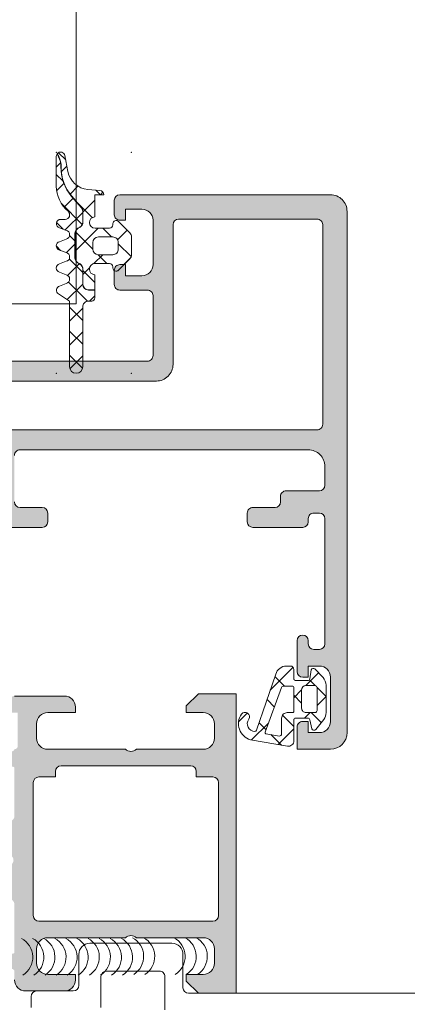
# Model space of a CAD drawing. Header units: millimetres. Extents: x 144573 to 336993, y 74252 to 247042.
# Tile 56 of 256: x 146789 to 146824, y 185268 to 185357. Entities that reach past the tile are written whole.
import ezdxf

# ---------------------------------------------------------------- set-up
doc = ezdxf.new("R2010")
doc.units = ezdxf.units.MM
doc.layers.add('FASÁDA DETAILNÍ', color=255, linetype='Continuous', lineweight=0)

msp = doc.modelspace()

# ---------------------------------------------------------------- hatches: boundary and pattern name
at = {"layer": 'FASÁDA DETAILNÍ'}
h = msp.add_hatch(dxfattribs=at)
h.set_pattern_fill('ANSI37', color=256, scale=0.48, angle=-1.272221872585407e-14, style=0)
h.set_pattern_definition([(44.99999999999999, (146796.415954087, 185340.7585184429), (-1.077630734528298, 1.077630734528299), []), (135, (146796.415954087, 185340.7585184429), (-1.077630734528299, -1.077630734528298), [])])
edge = h.paths.add_edge_path()
edge.add_line((146793.3325372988, 185333.5443322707), (146792.7254797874, 185333.7715911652))
edge.add_arc((146792.8259549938, 185334.1484273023), 0.3900009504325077, 104.92936879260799, 255.0706312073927, ccw=False)
edge.add_line((146792.7254797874, 185334.5252634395), (146793.3325372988, 185334.752522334))
edge.add_arc((146793.2259538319, 185335.1484273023), 0.4100009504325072, -74.93236632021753, 74.93236632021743)
edge.add_line((146793.3325372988, 185335.5443322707), (146792.7254797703, 185335.7715911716))
edge.add_arc((146792.8259534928, 185336.1484273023), 0.390000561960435, 104.92915839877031, 255.0708416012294, ccw=False)
edge.add_line((146792.7254797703, 185336.525263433), (146793.3325372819, 185336.7525223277))
edge.add_arc((146793.2259553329, 185337.1484273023), 0.4100005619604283, -74.93257137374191, 74.93257525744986)
edge.add_line((146793.3325372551, 185337.5443322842), (146792.725479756, 185337.7715873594))
edge.add_arc((146792.8259669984, 185338.1484700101), 0.3900489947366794, 90.00000000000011, 255.07068313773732, ccw=False)
edge.add_line((146792.8259669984, 185338.5385190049), (146793.225956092, 185338.5385190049))
edge.add_arc((146793.225956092, 185338.9485195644), 0.4100005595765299, -89.99999999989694, 49.6800643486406)
edge.add_arc((146795.425925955, 185341.5408057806), 2.989972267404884, 179.9986695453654, 229.6800621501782, ccw=False)
edge.add_line((146792.4359536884, 185341.5408752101), (146792.4359540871, 185344.2126667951))
edge.add_arc((146792.825954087, 185344.2132244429), 0.3900003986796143, 144.3594300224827, 180.0819252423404, ccw=False)
edge.add_line((146792.5090052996, 185344.4404771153), (146792.6386570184, 185344.1821858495))
edge.add_arc((146790.860142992, 185343.2894440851), 1.990000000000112, -0.6188691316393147, 26.654791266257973, ccw=False)
edge.add_arc((146796.8635255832, 185343.2245972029), 4.013732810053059, 179.381130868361, 220.6411808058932)
edge.add_line((146793.8178915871, 185340.6103736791), (146794.6987584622, 185339.5841423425))
edge.add_arc((146794.3300305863, 185339.2676443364), 0.4859333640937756, 1.1368683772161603e-13, 40.64118080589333, ccw=False)
edge.add_line((146794.8159639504, 185339.2676443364), (146794.8159639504, 185338.2700469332))
edge.add_arc((146794.3259639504, 185338.2700469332), 0.4900000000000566, -60.00000000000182, -1.1368683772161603e-13, ccw=False)
edge.add_line((146794.5709639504, 185337.8456944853), (146794.3709639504, 185337.7302244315))
edge.add_arc((146794.6259639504, 185337.2885514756), 0.5099999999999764, 119.9999999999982, 180.0000000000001)
edge.add_line((146794.1159639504, 185337.2885514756), (146794.1159639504, 185335.0515416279))
edge.add_arc((146794.6259639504, 185335.0515416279), 0.5100000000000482, 180.0000000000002, 239.999999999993)
edge.add_line((146794.3709639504, 185334.6098686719), (146794.5709639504, 185334.4943986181))
edge.add_arc((146794.3259639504, 185334.0700461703), 0.4899999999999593, 1.1368683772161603e-13, 59.99999999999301, ccw=False)
edge.add_line((146794.8159639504, 185334.0700461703), (146794.8159639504, 185332.6700484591))
edge.add_arc((146795.3259639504, 185332.6700484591), 0.509999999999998, 180, 270.0000000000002)
edge.add_line((146795.3259639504, 185332.1600484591), (146795.9159642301, 185332.1600484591))
edge.add_line((146795.9159642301, 185332.1600484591), (146795.9159632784, 185331.4484269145))
edge.add_arc((146795.6259632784, 185331.4484273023), 0.2900000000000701, -90.00000000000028, -7.662566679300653e-05, ccw=False)
edge.add_line((146795.6259632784, 185331.1584273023), (146795.3259781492, 185331.1584273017))
edge.add_arc((146795.3257966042, 185330.6486053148), 0.5098220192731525, 89.97959727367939, 180.024286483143)
edge.add_line((146794.8159746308, 185330.6483892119), (146794.8159441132, 185325.2484262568))
edge.add_arc((146794.2259456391, 185325.2484295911), 0.5899984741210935, -180.00000000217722, -0.0003238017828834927, ccw=False)
edge.add_line((146793.635947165, 185325.2484295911), (146793.635947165, 185331.1538378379))
edge.add_line((146793.635947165, 185331.1538378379), (146792.6311928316, 185331.8105413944))
edge.add_arc((146792.8259534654, 185332.1484291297), 0.3899997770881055, 104.92975907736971, 240.04057881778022, ccw=False)
edge.add_line((146792.7254759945, 185332.5252634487), (146793.3325372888, 185332.7525223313))
edge.add_arc((146793.2259538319, 185333.1484273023), 0.4100009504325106, -74.93236777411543, 74.93236632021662)
h = msp.add_hatch(dxfattribs=at)
h.set_pattern_fill('ANSI37', color=256, scale=0.625, angle=-1.272221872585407e-14, style=0)
h.set_pattern_definition([(44.99999999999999, (146796.415954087, 185340.7585184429), (-1.403165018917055, 1.403165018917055), []), (135, (146796.415954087, 185340.7585184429), (-1.403165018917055, -1.403165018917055), [])])
edge = h.paths.add_edge_path()
edge.add_arc((146797.8259471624, 185334.1485667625), 0.2900050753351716, -179.99948928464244, -44.99756332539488, ccw=False)
edge.add_line((146797.535942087, 185334.1485641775), (146797.535942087, 185334.2485584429))
edge.add_arc((146797.225942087, 185334.2485584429), 0.3099999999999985, -6.731325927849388e-11, 90.00000000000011)
edge.add_line((146797.225942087, 185334.5585584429), (146795.925966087, 185334.5585584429))
edge.add_arc((146795.9259660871, 185334.0485584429), 0.5100000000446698, 89.99999999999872, 268.8764798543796)
edge.add_line((146795.9159660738, 185333.5386564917), (146795.9159642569, 185332.1800484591))
edge.add_line((146795.9159642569, 185332.1800484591), (146795.3259639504, 185332.1800484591))
edge.add_arc((146795.3259639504, 185332.6700484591), 0.4900000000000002, 180, 269.9999999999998, ccw=False)
edge.add_line((146794.8359639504, 185332.6700484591), (146794.8359639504, 185334.0700461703))
edge.add_arc((146794.3259639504, 185334.0700461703), 0.5099999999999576, -1.144999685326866e-13, 59.99999999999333)
edge.add_line((146794.5809639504, 185334.5117191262), (146794.3809639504, 185334.62718918))
edge.add_arc((146794.6259639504, 185335.0515416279), 0.4900000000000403, 179.9999999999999, 239.99999999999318, ccw=False)
edge.add_line((146794.1359639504, 185335.0515416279), (146794.1359639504, 185337.2885514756))
edge.add_arc((146794.6259639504, 185337.2885514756), 0.4899999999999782, 119.9999999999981, 179.9999999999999, ccw=False)
edge.add_line((146794.3809639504, 185337.7129039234), (146794.5809639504, 185337.8283739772))
edge.add_arc((146794.3259639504, 185338.2700469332), 0.5100000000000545, -60.00000000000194, 1.90833280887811e-13)
edge.add_line((146794.8359639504, 185338.2700469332), (146794.8359639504, 185339.2676443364))
edge.add_arc((146794.3300305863, 185339.2676443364), 0.5059333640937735, 5.088887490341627e-14, 40.64118080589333)
edge.add_line((146794.7139345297, 185339.5971687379), (146793.8330676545, 185340.6234000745))
edge.add_arc((146796.8635255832, 185343.2245972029), 3.993732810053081, 179.381130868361, 220.6411808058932, ccw=False)
edge.add_arc((146790.860142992, 185343.2894440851), 2.010000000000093, -0.6188691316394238, 26.65479126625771)
edge.add_line((146792.6565315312, 185344.1911581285), (146792.5224903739, 185344.4581940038))
edge.add_arc((146792.825954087, 185344.2132244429), 0.3900003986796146, 11.010562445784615, 141.0879706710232, ccw=False)
edge.add_line((146793.208775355, 185344.2877106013), (146793.4883769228, 185342.8496197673))
edge.add_arc((146795.461430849, 185343.2332318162), 2.010000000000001, 191.0024964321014, 265.0047506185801)
edge.add_line((146795.2864138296, 185341.2308659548), (146796.3593736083, 185341.1370837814))
edge.add_arc((146796.3259523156, 185340.7485166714), 0.3900017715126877, 1.469873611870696, 85.0839953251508, ccw=False)
edge.add_line((146796.7158257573, 185340.7585207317), (146795.9159547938, 185340.7585207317))
edge.add_line((146795.9159547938, 185340.7585207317), (146795.9159660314, 185338.7584413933))
edge.add_arc((146795.9259660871, 185338.248539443), 0.5100000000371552, 91.12352490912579, 270)
edge.add_line((146795.9259660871, 185337.7385394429), (146797.2259420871, 185337.7385394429))
edge.add_arc((146797.225942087, 185338.0485394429), 0.3100000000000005, -89.99999999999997, 6.361109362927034e-14)
edge.add_line((146797.535942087, 185338.0485394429), (146797.535942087, 185338.1485644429))
edge.add_arc((146797.8259574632, 185338.1485362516), 0.2900153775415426, 45.00331445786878, 179.9944304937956, ccw=False)
edge.add_line((146798.0310174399, 185338.3536199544), (146799.0723144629, 185337.3130555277))
edge.add_arc((146798.725954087, 185336.9664513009), 0.4900000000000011, 1.1368683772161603e-13, 45.020162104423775, ccw=False)
edge.add_line((146799.215954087, 185336.9664513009), (146799.215954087, 185335.33040286))
edge.add_arc((146798.725954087, 185335.3304028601), 0.4899999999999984, -45.02769922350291, -1.1368683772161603e-13, ccw=False)
edge.add_line((146799.072268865, 185334.9837530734), (146798.0310204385, 185333.9435109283))
edge = h.paths.add_edge_path()
edge.add_arc((146796.2259322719, 185335.8485356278), 0.4999901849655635, 180.0000000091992, 270.0000000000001)
edge.add_line((146796.2259322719, 185335.3485454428), (146797.5259420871, 185335.3485454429))
edge.add_arc((146797.5259607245, 185335.8485268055), 0.4999813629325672, 269.9978642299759, 360.0021357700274)
edge.add_line((146798.0259420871, 185335.8485454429), (146798.0259420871, 185336.4485524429))
edge.add_arc((146797.5259607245, 185336.4485710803), 0.4999813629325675, -0.00213577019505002, 90.00213577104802)
edge.add_line((146797.525942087, 185336.9485524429), (146796.2259322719, 185336.948552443))
edge.add_arc((146796.2259322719, 185336.448562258), 0.4999901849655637, 89.99999999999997, 180)
edge.add_line((146795.725942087, 185336.448562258), (146795.725942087, 185335.8485356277))
h = msp.add_hatch(color=256, dxfattribs=at)
edge = h.paths.add_edge_path(flags=16)
edge.add_ellipse((146815.9619397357, 185320.0584677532), major_axis=(-0.4999740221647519, 0), ratio=1, start_angle=89.99702292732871, end_angle=180.0029770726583)
edge.add_line((146816.4619137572, 185320.0584937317), (146816.4619137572, 185338.0584937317))
edge.add_ellipse((146815.9619397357, 185338.0585197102), major_axis=(-0.4999740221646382, 0), ratio=1, start_angle=179.9970229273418, end_angle=270.0029770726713)
edge.add_line((146815.9619137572, 185338.5584937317), (146803.4619137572, 185338.5584937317))
edge.add_ellipse((146803.4619355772, 185338.0584719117), major_axis=(-0.500021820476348, 0), ratio=1, start_angle=270.0025002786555, end_angle=359.9974997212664)
edge.add_line((146802.9619137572, 185338.0584937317), (146802.9619137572, 185325.4554427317))
edge.add_ellipse((146801.4619148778, 185325.4554416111), major_axis=(-1.499998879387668, 0), ratio=1, start_angle=89.99995719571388, end_angle=180.00004280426, ccw=False)
edge.add_line((146801.4619137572, 185323.9554427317), (146788.4619257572, 185323.9554427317))
edge.add_ellipse((146788.4619253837, 185323.4554431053), major_axis=(-0.4999996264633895, 0), ratio=1, start_angle=-90.00004280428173, end_angle=4.280419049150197e-05)
edge.add_line((146787.9619257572, 185323.4554427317), (146787.9619257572, 185320.0584937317))
edge.add_ellipse((146788.4619253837, 185320.0584933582), major_axis=(-0.4999996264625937, 0), ratio=1, start_angle=-4.280419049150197e-05, end_angle=90.00004280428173)
edge.add_line((146788.4619257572, 185319.5584937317), (146815.9619137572, 185319.5584937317))
edge = h.paths.add_edge_path()
edge.add_line((146817.1619257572, 185290.7584987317), (146814.1619257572, 185290.7584987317))
edge.add_line((146814.1619257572, 185290.7584987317), (146814.1619257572, 185292.7584987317))
edge.add_arc((146814.6618997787, 185292.7585247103), 0.4999740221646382, 89.99702292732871, 180.0029770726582, ccw=False)
edge.add_line((146814.6619257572, 185293.2584987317), (146815.1619257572, 185293.2584987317))
edge.add_line((146815.1619257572, 185293.2584987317), (146815.1619257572, 185292.2584987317))
edge.add_line((146815.1619257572, 185292.2584987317), (146816.1619257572, 185292.2584987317))
edge.add_arc((146816.1618616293, 185293.2585628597), 1.000064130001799, 270.0036740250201, 359.9963259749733)
edge.add_line((146817.1619257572, 185293.2584987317), (146817.1619257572, 185297.2584987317))
edge.add_arc((146816.1618957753, 185297.2584687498), 1.000029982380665, 0.001717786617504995, 89.9982822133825)
edge.add_line((146816.1619257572, 185298.2584987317), (146815.1619257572, 185298.2584987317))
edge.add_line((146815.1619257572, 185298.2584987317), (146815.1619257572, 185297.2584987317))
edge.add_line((146815.1619257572, 185297.2584987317), (146814.6619257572, 185297.2584987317))
edge.add_arc((146814.6619313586, 185297.7585043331), 0.5000056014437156, 180.0006418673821, 269.9993581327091, ccw=False)
edge.add_line((146814.1619257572, 185297.7584987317), (146814.1619257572, 185300.5585017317))
edge.add_arc((146814.6619257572, 185300.5585017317), 0.5, 0, 180, ccw=False)
edge.add_line((146815.1619257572, 185300.5585017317), (146815.1619257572, 185300.2584987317))
edge.add_arc((146815.6619364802, 185300.2585094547), 0.5000107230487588, 180.0012287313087, 269.9987712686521)
edge.add_line((146815.6619257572, 185299.7584987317), (146816.1619257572, 185299.7584987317))
edge.add_arc((146816.1618578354, 185300.2585666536), 0.5000679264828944, 270.0077822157, 359.9922177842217)
edge.add_line((146816.6619257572, 185300.2584987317), (146816.6619257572, 185311.5584937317))
edge.add_arc((146816.1619039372, 185311.5584719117), 0.5000218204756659, 0.002500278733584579, 89.99749972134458)
edge.add_line((146816.1619257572, 185312.0584937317), (146815.6619257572, 185312.0584937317))
edge.add_arc((146815.6618630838, 185311.5585564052), 0.4999373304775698, 89.99281725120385, 180.007182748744)
edge.add_line((146815.1619257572, 185311.5584937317), (146815.1619257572, 185311.2584907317))
edge.add_arc((146814.6618629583, 185311.2585535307), 0.500062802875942, 270.0071953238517, 359.9928046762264, ccw=False)
edge.add_line((146814.6619257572, 185310.7584907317), (146810.1619257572, 185310.7584907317))
edge.add_arc((146810.1619313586, 185311.2584963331), 0.5000056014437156, 180.0006418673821, 269.9993581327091, ccw=False)
edge.add_line((146809.6619257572, 185311.2584907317), (146809.6619257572, 185312.0584937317))
edge.add_arc((146810.1618997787, 185312.0585197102), 0.4999740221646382, 89.99702292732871, 180.0029770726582, ccw=False)
edge.add_line((146810.1619257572, 185312.5584937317), (146812.1619257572, 185312.5584937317))
edge.add_arc((146812.1618578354, 185313.0585616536), 0.5000679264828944, 270.0077822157, 359.9922177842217)
edge.add_line((146812.6619257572, 185313.0584937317), (146812.6619257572, 185313.5584937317))
edge.add_arc((146813.1618630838, 185313.5585564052), 0.499937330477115, 89.99281725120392, 180.007182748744, ccw=False)
edge.add_line((146813.1619257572, 185314.0584937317), (146816.1619257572, 185314.0584937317))
edge.add_arc((146816.1618706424, 185314.5585488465), 0.5000551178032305, 270.0063149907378, 359.993685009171)
edge.add_line((146816.6619257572, 185314.5584937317), (146816.6619257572, 185316.2584907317))
edge.add_arc((146815.161957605, 185316.2585225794), 1.499968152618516, 359.9987834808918, 450.0012165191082)
edge.add_line((146815.1619257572, 185317.7584907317), (146789.1619257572, 185317.7584907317))
edge.add_arc((146789.1619048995, 185317.2585115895), 0.4999791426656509, 89.99760977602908, 180.0023902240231)
edge.add_line((146788.6619257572, 185317.2584907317), (146788.6619257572, 185313.0584937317))
edge.add_arc((146789.1619313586, 185313.0584993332), 0.5000056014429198, 180.0006418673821, 269.9993581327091)
edge.add_line((146789.1619257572, 185312.5584937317), (146791.1619257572, 185312.5584937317))
edge.add_arc((146791.1619039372, 185312.0584719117), 0.500021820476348, 0.002500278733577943, 89.99749972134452, ccw=False)
edge.add_line((146791.6619257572, 185312.0584937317), (146791.6619257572, 185311.2584907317))
edge.add_arc((146791.1618732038, 185311.2585432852), 0.5000525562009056, 270.00602154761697, 359.9939784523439, ccw=False)
edge.add_line((146791.1619257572, 185310.7584907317), (146786.1619247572, 185310.7584907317))
edge.add_line((146786.1619247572, 185310.7584907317), (146785.4040357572, 185310.9758117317))
edge.add_arc((146785.321344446, 185310.6874333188), 0.2999999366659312, 73.99997577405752, 142.0951853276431)
edge.add_arc((146784.8479245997, 185311.0560438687), 0.3000001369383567, 270.0000300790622, 322.0952819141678, ccw=False)
edge.add_line((146784.8479247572, 185310.7560437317), (146782.7837777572, 185310.7560457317))
edge.add_arc((146782.7837772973, 185311.1560451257), 0.3999993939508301, 158.0262304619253, 270.00006587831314, ccw=False)
edge.add_line((146782.4128357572, 185311.3057177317), (146783.2291967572, 185313.3289467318))
edge.add_arc((146783.4146670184, 185313.2541101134), 0.1999993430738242, 65.85890762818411, 158.0260921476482, ccw=False)
edge.add_line((146783.4964637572, 185313.4366177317), (146785.8801487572, 185312.3682977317))
edge.add_arc((146785.9619454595, 185312.5508058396), 0.1999997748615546, 245.8589745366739, 360.8199006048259)
edge.add_line((146786.1619247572, 185312.5536677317), (146786.1619257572, 185323.8577477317))
edge.add_arc((146785.9705112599, 185323.8661794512), 0.191600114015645, 357.4777781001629, 451.0444500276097)
edge.add_line((146785.9670187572, 185324.0577477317), (146785.5464347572, 185324.0577477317))
edge.add_line((146785.5464347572, 185324.0577477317), (146783.0808227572, 185322.6260127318))
edge.add_arc((146782.9300110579, 185322.8853497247), 0.2999997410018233, 195.9999717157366, 300.17919611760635, ccw=False)
edge.add_line((146782.6416327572, 185322.8026587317), (146782.2137617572, 185324.2948197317))
edge.add_line((146782.2137617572, 185324.2948197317), (146781.7153497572, 185325.1580947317))
edge.add_arc((146782.0617599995, 185325.3580946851), 0.4000000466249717, 90.0000347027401, 209.9999884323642, ccw=False)
edge.add_line((146782.0617597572, 185325.7580947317), (146786.1696907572, 185325.7577477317))
edge.add_line((146786.1696907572, 185325.7577477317), (146800.6617477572, 185325.7554427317))
edge.add_arc((146800.6619258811, 185326.2554425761), 0.4999998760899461, 269.9795884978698, 360.0000178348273)
edge.add_line((146801.1619257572, 185326.2554427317), (146801.1619257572, 185331.6584847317))
edge.add_arc((146800.6619261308, 185331.6584851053), 0.4999996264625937, 359.9999571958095, 450.0000428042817)
edge.add_line((146800.6619257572, 185332.1584847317), (146798.1619257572, 185332.1584847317))
edge.add_arc((146798.1619253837, 185332.6584843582), 0.4999996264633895, 179.9999571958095, 270.0000428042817, ccw=False)
edge.add_line((146797.6619257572, 185332.6584847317), (146797.6619257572, 185333.9584877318))
edge.add_arc((146798.1619048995, 185333.9585085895), 0.4999791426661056, 89.9976097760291, 180.002390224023, ccw=False)
edge.add_line((146798.1619257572, 185334.4584877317), (146798.6619257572, 185334.4584877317))
edge.add_line((146798.6619257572, 185334.4584877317), (146798.6619257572, 185333.4584877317))
edge.add_line((146798.6619257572, 185333.4584877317), (146800.1619257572, 185333.4584877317))
edge.add_arc((146800.1618940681, 185334.4585194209), 1.000031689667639, 270.001815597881, 359.9981844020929)
edge.add_line((146801.1619257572, 185334.4584877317), (146801.1619257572, 185338.4584877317))
edge.add_arc((146800.1618565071, 185338.4584184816), 1.00006925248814, 0.003967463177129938, 89.99603253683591)
edge.add_line((146800.1619257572, 185339.4584877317), (146798.6619257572, 185339.4584877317))
edge.add_line((146798.6619257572, 185339.4584877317), (146798.6619257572, 185338.4584877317))
edge.add_line((146798.6619257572, 185338.4584877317), (146798.1619257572, 185338.4584877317))
edge.add_arc((146798.1618997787, 185338.9584617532), 0.4999740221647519, 179.9970229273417, 270.0029770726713, ccw=False)
edge.add_line((146797.6619257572, 185338.9584877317), (146797.6619257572, 185340.2584907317))
edge.add_arc((146798.1619313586, 185340.2584851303), 0.5000056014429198, 90.00064186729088, 179.9993581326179, ccw=False)
edge.add_line((146798.1619257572, 185340.7584907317), (146817.1619257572, 185340.7584907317))
edge.add_arc((146817.1619550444, 185339.2585200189), 1.49997071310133, -0.0011187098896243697, 90.00111870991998, ccw=False)
edge.add_line((146818.6619257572, 185339.2584907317), (146818.6619257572, 185292.2584987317))
edge.add_arc((146817.1618654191, 185292.2585590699), 1.500060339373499, 270.0023046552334, 359.99769534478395, ccw=False)
h = msp.add_hatch(dxfattribs=at)
h.set_pattern_fill('ANSI37', color=256, scale=0.625, angle=90, style=0)
h.set_pattern_definition([(135, (147661.4800355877, 196355.2586091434), (-1.403165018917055, -1.403165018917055), []), (225, (147661.4800355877, 196355.2586091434), (1.403165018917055, -1.403165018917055), [])])
edge = h.paths.add_edge_path(flags=16)
edge.add_ellipse((146813.2597406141, 185293.5607337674), major_axis=(-0.497789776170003, 0), ratio=1, start_angle=-90.19257972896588, end_angle=0.2547220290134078, ccw=False)
edge.add_line((146813.2614137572, 185294.0585207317), (146813.7619327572, 185294.0585207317))
edge.add_ellipse((146813.7619470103, 185294.1585044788), major_axis=(-0.09998374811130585, 0), ratio=1, start_angle=89.99183227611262, end_angle=180.0087406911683)
edge.add_line((146813.8619307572, 185294.1585197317), (146813.8619347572, 185296.3589497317))
edge.add_ellipse((146813.7619301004, 185296.3589470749), major_axis=(-0.1000046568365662, 0), ratio=1, start_angle=180.0015221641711, end_angle=269.9984778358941)
edge.add_line((146813.7619327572, 185296.4589517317), (146812.9499907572, 185296.4589517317))
edge.add_ellipse((146812.949999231, 185296.2589451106), major_axis=(-0.2000066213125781, 0), ratio=1, start_angle=270.0024274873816, end_angle=344.3113846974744)
edge.add_line((146812.7574437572, 185296.3130287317), (146811.2701187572, 185292.2948877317))
edge.add_ellipse((146811.3639002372, 185292.2601742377), major_axis=(-0.09999996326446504, 0), ratio=1, start_angle=-20.31218281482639, end_angle=79.67771585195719)
edge.add_line((146811.3459817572, 185292.1617927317), (146812.5554507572, 185291.9415097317))
edge.add_ellipse((146812.5619594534, 185292.1414000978), major_axis=(-0.1999963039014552, 0), ratio=1, start_angle=88.1350321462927, end_angle=180.0010410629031)
edge.add_line((146812.7619557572, 185292.1414037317), (146812.7619557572, 185293.5585207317))
edge = h.paths.add_edge_path(flags=16)
edge.add_ellipse((146815.7619445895, 185294.2585218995), major_axis=(-0.200000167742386, 0), ratio=1, start_angle=89.99976157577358, end_angle=180.0002384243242)
edge.add_line((146815.9619447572, 185294.2585227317), (146815.9619407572, 185296.2929797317))
edge.add_ellipse((146815.7619454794, 185296.2929844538), major_axis=(-0.1999952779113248, 0), ratio=1, start_angle=179.9986471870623, end_angle=270.0004933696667)
edge.add_line((146815.7619437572, 185296.4929797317), (146814.9619337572, 185296.4929797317))
edge.add_ellipse((146814.961942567, 185296.0929689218), major_axis=(-0.4000108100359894, 0), ratio=1, start_angle=270.0012618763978, end_angle=359.9980219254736)
edge.add_line((146814.5619317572, 185296.0929827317), (146814.5619317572, 185294.4585197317))
edge.add_ellipse((146814.9619266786, 185294.458516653), major_axis=(-0.3999949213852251, 0), ratio=1, start_angle=-0.0004409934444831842, end_angle=90.00101395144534)
edge.add_line((146814.9619337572, 185294.0585217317), (146815.7619437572, 185294.0585217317))
edge = h.paths.add_edge_path()
edge.add_arc((146815.6853926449, 185292.6585298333), 0.2000083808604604, 195.0015194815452, 319.9976842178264, ccw=False)
edge.add_line((146815.4922007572, 185292.6067587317), (146815.3016667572, 185293.4102837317))
edge.add_arc((146815.1084731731, 185293.3585073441), 0.2000113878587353, 15.00285632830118, 89.99725449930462)
edge.add_line((146815.1084827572, 185293.5585187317), (146814.0119327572, 185293.5585187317))
edge.add_arc((146814.0119224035, 185293.4085310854), 0.1499876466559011, 89.9960448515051, 180.0039551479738)
edge.add_line((146813.8619347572, 185293.4085207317), (146813.8619427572, 185291.5256497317))
edge.add_arc((146813.3619428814, 185291.5256478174), 0.4999998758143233, -99.93357221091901, 0.00021936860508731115, ccw=False)
edge.add_line((146813.2756897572, 185291.0331437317), (146809.9559637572, 185291.6145327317))
edge.add_arc((146810.3620380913, 185293.058518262), 1.49999685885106, 144.9124460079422, 254.29307554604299, ccw=False)
edge.add_arc((146809.4619352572, 185293.6908252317), 0.399998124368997, -35.0880041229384, 144.9119958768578, ccw=False)
edge.add_arc((146810.3432349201, 185293.0563036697), 0.6860034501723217, 143.858814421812, 269.5156416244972)
edge.add_arc((146810.3570550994, 185292.5194272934), 0.1503878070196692, 262.5039217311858, 340.9838490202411)
edge.add_line((146810.4992357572, 185292.4704257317), (146812.2269177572, 185297.5166517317))
edge.add_arc((146813.1930097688, 185297.2585305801), 0.9999801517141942, 89.99942769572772, 165.041089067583, ccw=False)
edge.add_line((146813.1930197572, 185298.2585107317), (146813.5619247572, 185298.2585227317))
edge.add_arc((146813.5619040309, 185297.9585030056), 0.3000197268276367, 0.003194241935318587, 89.99604181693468, ccw=False)
edge.add_line((146813.8619237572, 185297.9585197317), (146813.8619237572, 185297.1085047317))
edge.add_arc((146814.0119078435, 185297.108491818), 0.1499840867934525, 179.9950667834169, 270.0049332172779)
edge.add_line((146814.0119207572, 185296.9585077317), (146815.1084827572, 185296.9585187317))
edge.add_arc((146815.1084736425, 185297.1585333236), 0.200014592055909, 270.0026109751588, 344.9976256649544)
edge.add_line((146815.3016707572, 185297.1067577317), (146815.4307647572, 185297.9101297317))
edge.add_arc((146815.6239406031, 185297.8584053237), 0.199980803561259, 44.99255557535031, 165.0102129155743, ccw=False)
edge.add_line((146815.7653667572, 185297.9997947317), (146816.4918857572, 185297.2239247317))
edge.add_arc((146815.7619441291, 185296.5404143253), 1.000000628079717, -3.4006579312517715e-05, 43.11853767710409, ccw=False)
edge.add_line((146816.7619447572, 185296.5404137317), (146816.7619447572, 185294.0617807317))
edge.add_arc((146815.7619418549, 185294.0617817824), 1.00000290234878, 322.17220691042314, 359.9999398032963, ccw=False)
edge.add_line((146816.5518017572, 185293.4484897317), (146815.8386027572, 185292.5299607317))
h = msp.add_hatch(color=256, dxfattribs=at)
edge = h.paths.add_edge_path()
edge.add_arc((146788.5419464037, 185272.4586496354), 0.120000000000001, 270.0000000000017, 360.00000000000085, ccw=False)
edge.add_line((146788.5419464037, 185272.3386496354), (146785.7819484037, 185272.3386496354))
edge.add_arc((146785.7819484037, 185272.0386496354), 0.3000000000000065, 450, 539.9999999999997)
edge.add_line((146785.4819484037, 185272.0386496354), (146785.4819484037, 185271.0586753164))
edge.add_arc((146785.7819484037, 185271.0586753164), 0.3000000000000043, 179.9999999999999, 270)
edge.add_line((146785.7819484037, 185270.7586753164), (146787.6619594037, 185270.7586753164))
edge.add_arc((146787.9295027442, 185270.6798082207), 0.2789255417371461, 88.83712992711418, 163.575405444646, ccw=False)
edge.add_line((146787.9351634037, 185270.9586763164), (146788.3887574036, 185270.9586763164))
edge.add_arc((146788.3944258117, 185270.6798388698), 0.2788950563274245, 16.419876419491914, 91.16458937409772, ccw=False)
edge.add_line((146788.6619464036, 185270.7586753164), (146788.6619464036, 185269.9585006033))
edge.add_arc((146789.6619464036, 185269.9585006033), 0.9999999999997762, 179.9999999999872, 269.9999999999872)
edge.add_line((146789.6619464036, 185268.9585006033), (146793.1619537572, 185268.9585006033))
edge.add_arc((146793.1619339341, 185269.9585204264), 1.000019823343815, 270.0011357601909, 359.9988642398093)
edge.add_line((146794.1619537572, 185269.9585006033), (146794.1619537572, 185270.4585006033))
edge.add_line((146794.1619537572, 185270.4585006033), (146791.6619537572, 185270.4585006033))
edge.add_arc((146791.6619991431, 185271.4585459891), 1.000045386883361, 180.0026002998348, 269.99739970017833, ccw=False)
edge.add_line((146790.6619537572, 185271.4585006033), (146790.6619537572, 185272.7585189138))
edge.add_arc((146791.662006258, 185272.758466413), 1.000052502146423, 90.00300791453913, 179.9969920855, ccw=False)
edge.add_line((146791.6619537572, 185273.7585189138), (146798.6619537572, 185273.7585189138))
edge.add_arc((146799.1619537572, 185273.2333971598), 0.7250881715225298, 46.40381611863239, 133.5961838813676, ccw=False)
edge.add_line((146799.6619537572, 185273.7585189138), (146805.696041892, 185273.7585189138))
edge.add_arc((146805.6959893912, 185272.758466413), 1.000052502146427, 360.0030079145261, 449.9969920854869, ccw=False)
edge.add_line((146806.696041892, 185272.7585189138), (146806.696041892, 185271.4585006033))
edge.add_arc((146805.6959965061, 185271.4585459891), 1.000045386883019, 270.00260029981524, 359.9973997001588, ccw=False)
edge.add_line((146805.696041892, 185270.4585006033), (146804.1619537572, 185270.4585006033))
edge.add_line((146804.1619537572, 185270.4585006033), (146804.1619537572, 185269.8584944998))
edge.add_line((146804.1619537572, 185269.8584944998), (146805.2619598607, 185268.7585189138))
edge.add_line((146805.2619598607, 185268.7585189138), (146808.6619537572, 185268.7585189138))
edge.add_line((146808.6619537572, 185268.7585189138), (146808.6619537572, 185295.7584197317))
edge.add_line((146808.6619537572, 185295.7584197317), (146805.2619598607, 185295.7584197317))
edge.add_line((146805.2619598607, 185295.7584197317), (146804.1619537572, 185294.6584441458))
edge.add_line((146804.1619537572, 185294.6584441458), (146804.1619537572, 185294.0584380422))
edge.add_line((146804.1619537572, 185294.0584380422), (146805.696041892, 185294.0584380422))
edge.add_arc((146805.6959965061, 185293.0583926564), 1.000045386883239, 360.0026002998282, 449.99739970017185, ccw=False)
edge.add_line((146806.696041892, 185293.0584380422), (146806.696041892, 185291.7584197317))
edge.add_arc((146805.6959893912, 185291.7584722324), 1.000052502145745, 270.00300791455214, 359.99699208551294, ccw=False)
edge.add_line((146805.696041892, 185290.7584197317), (146799.6619537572, 185290.7584197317))
edge.add_arc((146799.1619537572, 185291.2835414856), 0.7250881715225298, 226.4038161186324, 313.59618388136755, ccw=False)
edge.add_line((146798.6619537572, 185290.7584197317), (146791.6619537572, 185290.7584197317))
edge.add_arc((146791.662006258, 185291.7584722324), 1.000052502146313, 180.0030079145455, 269.99699208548, ccw=False)
edge.add_line((146790.6619537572, 185291.7584197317), (146790.6619537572, 185293.0584380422))
edge.add_arc((146791.6619991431, 185293.0583926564), 1.000045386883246, 90.0026002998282, 179.9973997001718, ccw=False)
edge.add_line((146791.6619537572, 185294.0584380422), (146794.1619537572, 185294.0584380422))
edge.add_line((146794.1619537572, 185294.0584380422), (146794.1619537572, 185294.5584380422))
edge.add_arc((146793.1619339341, 185294.5584182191), 1.000019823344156, 360.0011357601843, 449.9988642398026)
edge.add_line((146793.1619537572, 185295.5584380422), (146788.6619537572, 185295.5584380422))
edge.add_arc((146788.6619434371, 185295.0584483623), 0.4999896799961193, 449.9988173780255, 540.0011826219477)
edge.add_line((146788.1619537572, 185295.0584380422), (146788.1619537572, 185294.0584380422))
edge.add_line((146788.1619537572, 185294.0584380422), (146788.961956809, 185294.0584380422))
edge.add_line((146788.961956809, 185294.0584380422), (146788.961956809, 185291.0584227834))
edge.add_arc((146788.6619490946, 185291.0584200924), 0.3000077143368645, 269.9994860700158, 360.00051393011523, ccw=False)
edge.add_arc((146788.3944258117, 185290.8372488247), 0.2788950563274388, 268.83541062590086, 343.5801235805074, ccw=False)
edge.add_line((146788.3887574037, 185290.5584113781), (146787.9351634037, 185290.5584113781))
edge.add_arc((146787.9295027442, 185290.8372794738), 0.2789255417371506, 196.4245945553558, 271.1628700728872, ccw=False)
edge.add_line((146787.6619594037, 185290.7584123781), (146785.7819484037, 185290.7584123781))
edge.add_arc((146785.7819484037, 185290.4584123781), 0.3000000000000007, 449.9999999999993, 539.9999999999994)
edge.add_line((146785.4819484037, 185290.4584123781), (146785.4819484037, 185289.478438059))
edge.add_arc((146785.7819484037, 185289.4784380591), 0.3000000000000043, 180, 270)
edge.add_line((146785.7819484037, 185289.1784380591), (146788.5419464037, 185289.1784380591))
edge.add_arc((146788.5419464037, 185289.0584380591), 0.1200000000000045, 360, 449.9999999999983, ccw=False)
edge.add_line((146788.6619464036, 185289.0584380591), (146788.6619464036, 185284.7584123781))
edge.add_arc((146788.1619464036, 185284.7584123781), 0.4999999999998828, 270.0000000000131, 360.0000000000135, ccw=False)
edge.add_line((146788.1619464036, 185284.2584123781), (146787.4619464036, 185284.2584123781))
edge.add_line((146787.4619464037, 185284.2584123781), (146785.0691260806, 185285.6399078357))
edge.add_arc((146785.0000661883, 185285.5202925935), 0.1381197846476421, 419.9999999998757, 547.7024374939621)
edge.add_arc((146789.8414174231, 185285.9679109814), 4.999999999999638, 185.3492280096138, 251.2905992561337)
edge.add_arc((146788.0771912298, 185280.7585438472), 0.5000000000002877, 288.7094007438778, 431.2905992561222, ccw=False)
edge.add_arc((146789.8414174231, 185275.549176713), 4.999999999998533, 108.7094007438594, 174.6507719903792)
edge.add_arc((146785.0000661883, 185275.996795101), 0.1381197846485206, 172.2975625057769, 299.9999999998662)
edge.add_line((146785.0691260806, 185275.8771798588), (146787.4619464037, 185277.2586753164))
edge.add_line((146787.4619464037, 185277.2586753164), (146788.1619464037, 185277.2586753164))
edge.add_arc((146788.1619464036, 185276.7586753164), 0.5000000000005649, 359.9999999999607, 449.99999999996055, ccw=False)
edge.add_line((146788.6619464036, 185276.7586753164), (146788.6619464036, 185272.4586496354))
edge = h.paths.add_edge_path(flags=16)
edge.add_arc((146806.5619476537, 185287.7584273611), 0.5, 360, 450, ccw=False)
edge.add_line((146807.0619476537, 185287.7584273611), (146807.0619476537, 185275.7585189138))
edge.add_arc((146806.5619476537, 185275.7585189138), 0.5, 270, 360, ccw=False)
edge.add_line((146806.5619476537, 185275.2585189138), (146790.8619659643, 185275.2585189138))
edge.add_arc((146790.8619659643, 185275.7585189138), 0.5, 180, 270, ccw=False)
edge.add_line((146790.3619659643, 185275.7585189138), (146790.3619659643, 185287.7584273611))
edge.add_arc((146790.8619659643, 185287.7584273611), 0.5, 90, 180, ccw=False)
edge.add_line((146790.8619659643, 185288.2584273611), (146792.3619659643, 185288.2584273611))
edge.add_line((146792.3619659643, 185288.2584273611), (146792.3619659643, 185288.7584273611))
edge.add_arc((146792.8619659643, 185288.7584273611), 0.5000000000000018, 90.0000000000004, 180, ccw=False)
edge.add_line((146792.8619659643, 185289.2584273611), (146804.5619476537, 185289.2584273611))
edge.add_arc((146804.5619476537, 185288.7584273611), 0.5, 360, 449.9999999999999, ccw=False)
edge.add_line((146805.0619476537, 185288.7584273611), (146805.0619476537, 185288.2584273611))
edge.add_line((146805.0619476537, 185288.2584273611), (146806.5619476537, 185288.2584273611))

# ---------------------------------------------------------------- linework, layer by layer
for p, q in [((146793.1619537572, 185295.5584380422), (146788.6619537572, 185295.5584380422)), ((146805.2619598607, 185295.7584197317), (146804.1619537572, 185294.6584441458)), ((146808.6619537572, 185295.7584197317), (146805.2619598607, 185295.7584197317)), ((146808.6619537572, 185268.7585189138), (146808.6619537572, 185295.7584197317)), ((146804.1619537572, 185294.6584441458), (146804.1619537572, 185294.0584380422)), ((146791.6619537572, 185294.0584380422), (146794.1619537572, 185294.0584380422)), ((146794.1619537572, 185294.0584380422), (146794.1619537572, 185294.5584380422)), ((146804.1619537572, 185294.0584380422), (146805.696041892, 185294.0584380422)), ((146790.6619537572, 185291.7584197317), (146790.6619537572, 185293.0584380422)), ((146806.696041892, 185293.0584380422), (146806.696041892, 185291.7584197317)), ((146798.6619537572, 185290.7584197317), (146791.6619537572, 185290.7584197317)), ((146805.696041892, 185290.7584197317), (146799.6619537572, 185290.7584197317)), ((146792.3619659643, 185288.2584273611), (146792.3619659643, 185288.7584273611)), ((146792.8619659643, 185289.2584273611), (146804.5619476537, 185289.2584273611)), ((146805.0619476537, 185288.7584273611), (146805.0619476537, 185288.2584273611)), ((146790.3619659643, 185275.7585189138), (146790.3619659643, 185287.7584273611)), ((146790.8619659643, 185288.2584273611), (146792.3619659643, 185288.2584273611)), ((146805.0619476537, 185288.2584273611), (146806.5619476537, 185288.2584273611)), ((146807.0619476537, 185287.7584273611), (146807.0619476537, 185275.7585189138)), ((146806.5619476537, 185275.2585189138), (146790.8619659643, 185275.2585189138)), ((146791.6619537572, 185273.7585189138), (146798.6619537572, 185273.7585189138)), ((146799.6619537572, 185273.7585189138), (146805.696041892, 185273.7585189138)), ((146790.6619537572, 185271.4585006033), (146790.6619537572, 185272.7585189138)), ((146806.696041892, 185272.7585189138), (146806.696041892, 185271.4585006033)), ((146794.1619537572, 185270.4585006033), (146791.6619537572, 185270.4585006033)), ((146794.1619537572, 185269.9585006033), (146794.1619537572, 185270.4585006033)), ((146805.696041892, 185270.4585006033), (146804.1619537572, 185270.4585006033)), ((146804.1619537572, 185270.4585006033), (146804.1619537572, 185269.8584944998)), ((146804.1619537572, 185269.8584944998), (146805.2619598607, 185268.7585189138)), ((146789.6619464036, 185268.9585006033), (146793.1619537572, 185268.9585006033)), ((146805.2619598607, 185268.7585189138), (146808.6619537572, 185268.7585189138))]:
    msp.add_line(p, q, dxfattribs=at)
msp.add_lwpolyline([(146750.2260419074, 185411.9038972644), (146750.2260419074, 185799.5946741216), (146794.2260419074, 185799.5946741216), (146794.2260419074, 185411.9038972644), (146794.2260419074, 185330.9330184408), (146750.2260419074, 185330.9330184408)], close=True, dxfattribs=at)
at = {"layer": 'FASÁDA DETAILNÍ', "color": 7}
for points in [[(146793.3325372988, 185333.5443322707), (146792.7254797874, 185333.7715911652, -0.7683067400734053), (146792.7254797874, 185334.5252634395), (146793.3325372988, 185334.752522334, 0.7663896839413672), (146793.3325372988, 185335.5443322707), (146792.7254797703, 185335.7715911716, -0.7683096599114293), (146792.7254797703, 185336.525263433), (146793.3325372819, 185336.7525223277, 0.766392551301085), (146793.3325372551, 185337.5443322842), (146792.725479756, 185337.7715873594, -0.8775222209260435), (146792.8259669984, 185338.5385190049), (146793.225956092, 185338.5385190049, 0.6981291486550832), (146793.4912490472, 185339.2611217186, -0.2202365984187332), (146792.4359536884, 185341.5408752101), (146792.435954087, 185344.2126667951, -0.1571434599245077), (146792.5090052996, 185344.4404771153), (146792.6386570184, 185344.1821858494, -0.1195687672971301), (146792.8500269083, 185343.2679499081, 0.1820014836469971), (146793.8178915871, 185340.6103736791), (146794.6987584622, 185339.5841423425, -0.1792130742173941), (146794.8159639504, 185339.2676443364), (146794.8159639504, 185338.2700469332, -0.2679491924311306), (146794.5709639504, 185337.8456944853), (146794.3709639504, 185337.7302244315, 0.2679491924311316), (146794.1159639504, 185337.2885514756), (146794.1159639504, 185335.0515416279, 0.2679491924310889), (146794.3709639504, 185334.6098686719), (146794.5709639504, 185334.4943986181, -0.2679491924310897), (146794.8159639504, 185334.0700461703), (146794.8159639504, 185332.6700484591, 0.4142135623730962), (146795.3259639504, 185332.1600484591), (146795.9159642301, 185332.1600484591), (146795.9159632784, 185331.4484269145, -0.4142131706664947), (146795.6259632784, 185331.1584273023), (146795.3259781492, 185331.1584273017, 0.414442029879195), (146794.8159746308, 185330.6483892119), (146794.8159441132, 185325.2484262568, -0.999997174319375), (146793.635947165, 185325.2484295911), (146793.635947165, 185331.1538378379), (146792.6311928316, 185331.8105413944, -0.6688782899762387), (146792.7254759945, 185332.5252634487), (146793.3325372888, 185332.7525223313, 0.7663896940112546), (146793.3325372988, 185333.5443322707)], [(146798.0310204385, 185333.9435109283, -0.6681907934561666), (146797.535942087, 185334.1485641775), (146797.535942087, 185334.2485584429, 0.41421356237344), (146797.225942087, 185334.5585584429), (146795.9259660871, 185334.5585584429, 0.9902431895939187), (146795.9159660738, 185333.5386564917), (146795.9159642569, 185332.1800484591), (146795.3259639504, 185332.1800484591, -0.4142135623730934), (146794.8359639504, 185332.6700484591), (146794.8359639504, 185334.0700461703, 0.267949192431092), (146794.5809639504, 185334.5117191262), (146794.3809639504, 185334.62718918, -0.2679491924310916), (146794.1359639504, 185335.0515416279), (146794.1359639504, 185337.2885514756, -0.267949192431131), (146794.3809639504, 185337.7129039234), (146794.5809639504, 185337.8283739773, 0.2679491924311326), (146794.8359639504, 185338.2700469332), (146794.8359639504, 185339.2676443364, 0.1792130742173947), (146794.7139345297, 185339.5971687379), (146793.8330676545, 185340.6234000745, -0.1820014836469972), (146792.8700257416, 185343.2677338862, 0.1195687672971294), (146792.6565315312, 185344.1911581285), (146792.5224903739, 185344.4581940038, -0.6375452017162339), (146793.208775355, 185344.2877106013), (146793.4883769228, 185342.8496197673, 0.3346062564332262), (146795.2864138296, 185341.2308659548), (146796.3593736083, 185341.1370837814, -0.381933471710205), (146796.7158257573, 185340.7585207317), (146795.9159547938, 185340.7585207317), (146795.9159660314, 185338.7584413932, 0.9902431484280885), (146795.9259660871, 185337.7385394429), (146797.225942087, 185337.7385394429, 0.414213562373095), (146797.535942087, 185338.0485394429), (146797.535942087, 185338.1485644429, -0.6681225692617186), (146798.0310174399, 185338.3536199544), (146799.0723144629, 185337.3130555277, -0.1990038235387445), (146799.215954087, 185336.9664513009), (146799.215954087, 185335.3304028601, -0.199038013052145), (146799.072268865, 185334.9837530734), (146798.0310204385, 185333.9435109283)], [(146795.725942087, 185335.8485356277, 0.4142135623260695), (146796.2259322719, 185335.3485454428), (146797.5259420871, 185335.3485454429, 0.4142353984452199), (146798.0259420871, 185335.8485454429), (146798.0259420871, 185336.4485524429, 0.4142353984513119), (146797.525942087, 185336.9485524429), (146796.2259322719, 185336.948552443, 0.4142135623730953), (146795.725942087, 185336.448562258), (146795.725942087, 185335.8485356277)]]:
    msp.add_lwpolyline(points, format="xyb", close=True, dxfattribs=at)
at = {"layer": 'FASÁDA DETAILNÍ'}
for points in [[(146786.1696907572, 185325.7577477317), (146800.6617477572, 185325.7554427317), (146800.6617477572, 185325.7554427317, 0.414318), (146801.1619257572, 185326.2554427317), (146801.1619257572, 185331.6584847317), (146801.1619257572, 185331.6584847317, 0.414214), (146800.6619257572, 185332.1584847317), (146798.1619257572, 185332.1584847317), (146798.1619257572, 185332.1584847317, -0.414214), (146797.6619257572, 185332.6584847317), (146797.6619257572, 185333.9584877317), (146797.6619257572, 185333.9584877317, -0.414238), (146798.1619257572, 185334.4584877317), (146798.6619257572, 185334.4584877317), (146798.6619257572, 185333.4584877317), (146800.1619257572, 185333.4584877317), (146800.1619257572, 185333.4584877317, 0.414195), (146801.1619257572, 185334.4584877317), (146801.1619257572, 185338.4584877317), (146801.1619257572, 185338.4584877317, 0.414173), (146800.1619257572, 185339.4584877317), (146798.6619257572, 185339.4584877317), (146798.6619257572, 185338.4584877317), (146798.1619257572, 185338.4584877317), (146798.1619257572, 185338.4584877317, -0.414244), (146797.6619257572, 185338.9584877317), (146797.6619257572, 185340.2584907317), (146797.6619257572, 185340.2584907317, -0.414207), (146798.1619257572, 185340.7584907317), (146817.1619257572, 185340.7584907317), (146817.1619257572, 185340.7584907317, -0.414225), (146818.6619257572, 185339.2584907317), (146818.6619257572, 185292.2584987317), (146818.6619257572, 185292.2584987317, -0.41419), (146817.1619257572, 185290.7584987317), (146817.1619257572, 185290.7584987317), (146814.1619257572, 185290.7584987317), (146814.1619257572, 185292.7584987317), (146814.1619257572, 185292.7584987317, -0.414244), (146814.6619257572, 185293.2584987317), (146815.1619257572, 185293.2584987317), (146815.1619257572, 185292.2584987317), (146816.1619257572, 185292.2584987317), (146816.1619257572, 185292.2584987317, 0.414176), (146817.1619257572, 185293.2584987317), (146817.1619257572, 185297.2584987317), (146817.1619257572, 185297.2584987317, 0.414196), (146816.1619257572, 185298.2584987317), (146815.1619257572, 185298.2584987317), (146815.1619257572, 185297.2584987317), (146814.6619257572, 185297.2584987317), (146814.6619257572, 185297.2584987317, -0.414207), (146814.1619257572, 185297.7584987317), (146814.1619257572, 185300.5585017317), (146814.1619257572, 185300.5585017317, -1), (146815.1619257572, 185300.5585017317), (146815.1619257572, 185300.2584987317), (146815.1619257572, 185300.2584987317, 0.414201), (146815.6619257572, 185299.7584987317), (146816.1619257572, 185299.7584987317), (146816.1619257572, 185299.7584987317, 0.414134), (146816.6619257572, 185300.2584987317), (146816.6619257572, 185311.5584937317), (146816.6619257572, 185311.5584937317, 0.414188), (146816.1619257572, 185312.0584937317), (146815.6619257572, 185312.0584937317), (146815.6619257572, 185312.0584937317, 0.414287), (146815.1619257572, 185311.5584937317), (146815.1619257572, 185311.2584907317), (146815.1619257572, 185311.2584907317, -0.41414), (146814.6619257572, 185310.7584907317), (146810.1619257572, 185310.7584907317), (146810.1619257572, 185310.7584907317, -0.414207), (146809.6619257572, 185311.2584907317), (146809.6619257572, 185312.0584937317), (146809.6619257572, 185312.0584937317, -0.414244), (146810.1619257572, 185312.5584937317), (146812.1619257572, 185312.5584937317), (146812.1619257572, 185312.5584937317, 0.414134), (146812.6619257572, 185313.0584937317), (146812.6619257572, 185313.5584937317), (146812.6619257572, 185313.5584937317, -0.414287), (146813.1619257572, 185314.0584937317), (146816.1619257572, 185314.0584937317), (146816.1619257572, 185314.0584937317, 0.414149), (146816.6619257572, 185314.5584937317), (146816.6619257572, 185316.2584907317), (146816.6619257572, 185316.2584907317, 0.414226), (146815.1619257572, 185317.7584907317), (146789.1619257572, 185317.7584907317), (146789.1619257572, 185317.7584907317, 0.414238), (146788.6619257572, 185317.2584907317)], [(146788.6619257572, 185313.0584937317, 0.414207), (146789.1619257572, 185312.5584937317), (146791.1619257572, 185312.5584937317), (146791.1619257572, 185312.5584937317, -0.414188), (146791.6619257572, 185312.0584937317), (146791.6619257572, 185311.2584907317), (146791.6619257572, 185311.2584907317, -0.414152), (146791.1619257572, 185310.7584907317), (146786.1619247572, 185310.7584907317)], [(146923.3980943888, 185250.758618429), (146923.3980943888, 185268.2585189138, 0.414213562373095), (146922.8980943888, 185268.7585189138), (146804.3619537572, 185268.7585189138, -0.414213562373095), (146803.8619537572, 185269.2585189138), (146803.8619537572, 185272.2585189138, 0.414213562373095), (146802.8619537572, 185273.2585189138), (146795.4619537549, 185273.2585189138, 0.4142135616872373), (146794.4619537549, 185272.2585189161), (146794.4619537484, 185269.4585189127, -0.4142135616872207), (146793.9619537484, 185268.9585189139), (146790.6619537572, 185268.9585189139, 0.414213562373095), (146790.1619537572, 185268.4585189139), (146790.1619537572, 185267.4585189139, 0.414213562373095)], [(146796.4619557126, 185267.4585189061), (146796.4619557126, 185270.2585189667, -0.4142135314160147), (146796.9619557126, 185270.7585189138), (146801.728004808, 185270.7585189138, -0.4142135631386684), (146802.228004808, 185270.2585189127), (146802.2280048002, 185267.2585189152, 0.4142135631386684)]]:
    msp.add_lwpolyline(points, format="xyb", dxfattribs=at)
at = {"layer": 'FASÁDA DETAILNÍ', "extrusion": (0, 0, -1)}
for points in [[(-146815.9619137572, 185319.5584937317, -0.414244), (-146816.4619137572, 185320.0584937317), (-146816.4619137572, 185338.0584937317), (-146816.4619137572, 185338.0584937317, -0.414244), (-146815.9619137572, 185338.5584937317), (-146803.4619137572, 185338.5584937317), (-146803.4619137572, 185338.5584937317, -0.414188), (-146802.9619137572, 185338.0584937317), (-146802.9619137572, 185325.4554427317), (-146802.9619137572, 185325.4554427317, 0.414214), (-146801.4619137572, 185323.9554427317), (-146788.4619257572, 185323.9554427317), (-146788.4619257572, 185323.9554427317, -0.414214), (-146787.9619257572, 185323.4554427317), (-146787.9619257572, 185320.0584937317), (-146787.9619257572, 185320.0584937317, -0.414214), (-146788.4619257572, 185319.5584937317), (-146815.9619137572, 185319.5584937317)], [(-146812.7619557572, 185293.5585207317, 0.416502), (-146813.2614137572, 185294.0585207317), (-146813.7619327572, 185294.0585207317), (-146813.7619327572, 185294.0585207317, -0.4143), (-146813.8619307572, 185294.1585197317), (-146813.8619347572, 185296.3589497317), (-146813.8619347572, 185296.3589497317, -0.414198), (-146813.7619327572, 185296.4589517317), (-146812.9499907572, 185296.4589517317), (-146812.9499907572, 185296.4589517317, -0.336095), (-146812.7574437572, 185296.3130287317), (-146811.2701187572, 185292.2948877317), (-146811.2701187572, 185292.2948877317, -0.466254), (-146811.3459817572, 185292.1617927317), (-146812.5554507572, 185291.9415097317), (-146812.5554507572, 185291.9415097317, -0.423785), (-146812.7619557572, 185292.1414037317), (-146812.7619557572, 185293.5585207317)], [(-146815.7619437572, 185294.0585217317, -0.414216), (-146815.9619447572, 185294.2585227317), (-146815.9619407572, 185296.2929797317), (-146815.9619407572, 185296.2929797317, -0.414223), (-146815.7619437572, 185296.4929797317), (-146814.9619337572, 185296.4929797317), (-146814.9619337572, 185296.4929797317, -0.414197), (-146814.5619317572, 185296.0929827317), (-146814.5619317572, 185294.4585197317), (-146814.5619317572, 185294.4585197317, -0.414221), (-146814.9619337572, 185294.0585217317), (-146815.7619437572, 185294.0585217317)]]:
    msp.add_lwpolyline(points, format="xyb", close=True, dxfattribs=at)
at = {"layer": 'FASÁDA DETAILNÍ'}
msp.add_lwpolyline([(146815.8386027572, 185292.5299607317, -0.606792), (146815.4922007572, 185292.6067587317), (146815.3016667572, 185293.4102837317), (146815.3016667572, 185293.4102837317, 0.339427), (146815.1084827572, 185293.5585187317), (146814.0119327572, 185293.5585187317), (146814.0119327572, 185293.5585187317, 0.414254), (146813.8619347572, 185293.4085207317), (146813.8619427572, 185291.5256497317), (146813.8619427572, 185291.5256497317, -0.465956), (146813.2756897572, 185291.0331437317), (146809.9559637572, 185291.6145327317), (146809.9559637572, 185291.6145327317, -0.517137), (146809.1346287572, 185293.9207577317, -1), (146809.7892417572, 185293.4608927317, 0.610743), (146810.3374357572, 185292.3703247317, 0.356477), (146810.4992357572, 185292.4704257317), (146812.2269177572, 185297.5166517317), (146812.2269177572, 185297.5166517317, -0.339657), (146813.1930197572, 185298.2585107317), (146813.5619247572, 185298.2585227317), (146813.5619247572, 185298.2585227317, -0.414177), (146813.8619237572, 185297.9585197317), (146813.8619237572, 185297.1085047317), (146813.8619237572, 185297.1085047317, 0.414264), (146814.0119207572, 185296.9585077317), (146815.1084827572, 185296.9585187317), (146815.1084827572, 185296.9585187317, 0.33943), (146815.3016707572, 185297.1067577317), (146815.4307647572, 185297.9101297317), (146815.4307647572, 185297.9101297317, -0.577453), (146815.7653667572, 185297.9997947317), (146816.4918857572, 185297.2239247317), (146816.4918857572, 185297.2239247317, -0.190392), (146816.7619447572, 185296.5404137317), (146816.7619447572, 185294.0617807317), (146816.7619447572, 185294.0617807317, -0.16657), (146816.5518017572, 185293.4484897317), (146815.8386027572, 185292.5299607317)], format="xyb", close=True, dxfattribs=at)
for centre, radius, start, end in [((146793.1619339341, 185294.5584182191), 1.000019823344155, 0.001135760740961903, 89.99886423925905), ((146791.6619991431, 185293.0583926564), 1.000045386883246, 90.00260029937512, 179.9973997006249), ((146805.6959965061, 185293.0583926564), 1.000045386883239, 0.002600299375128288, 89.99739970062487), ((146791.662006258, 185291.7584722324), 1.000052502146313, 180.0030079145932, 269.9969920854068), ((146805.6959893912, 185291.7584722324), 1.000052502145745, 270.0030079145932, 359.9969920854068), ((146799.1619537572, 185291.2835414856), 0.7250881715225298, 226.4038161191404, 313.5961838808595), ((146792.8619659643, 185288.7584273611), 0.5000000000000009, 90, 180), ((146804.5619476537, 185288.7584273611), 0.4999999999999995, 0, 90), ((146790.8619659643, 185287.7584273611), 0.5, 90, 180), ((146806.5619476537, 185287.7584273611), 0.5, 0, 90), ((146790.8619659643, 185275.7585189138), 0.5, 180, 270), ((146806.5619476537, 185275.7585189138), 0.5, 270, 0), ((146788.4059758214, 185272.0071092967), 1.906465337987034, 302.0320455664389, 62.03204556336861), ((146789.4059758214, 185272.0071092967), 1.906465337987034, 302.0320455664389, 62.03204556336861), ((146791.662006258, 185272.758466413), 1.000052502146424, 90.00300791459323, 179.9969920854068), ((146790.4059758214, 185272.0071092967), 1.906465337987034, 302.0320455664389, 62.03204556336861), ((146791.4059758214, 185272.0071092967), 1.906465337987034, 302.0320455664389, 62.03204556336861), ((146792.4059758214, 185272.0071092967), 1.906465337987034, 302.0320455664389, 62.03204556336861), ((146793.4059758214, 185272.0071092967), 1.906465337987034, 302.0320455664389, 62.03204556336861), ((146794.4059758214, 185272.0071092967), 1.906465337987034, 302.0320455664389, 62.03204556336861), ((146795.4059758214, 185272.0071092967), 1.906465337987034, 302.0320455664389, 62.03204556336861), ((146796.4059758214, 185272.0071092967), 1.906465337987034, 302.0320455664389, 62.03204556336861), ((146797.4059758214, 185272.0071092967), 1.906465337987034, 302.0320455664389, 62.03204556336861), ((146799.1619537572, 185273.2333971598), 0.7250881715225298, 46.40381611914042, 133.5961838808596), ((146798.4047769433, 185272.0747096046), 1.906465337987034, 302.0320455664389, 62.03204556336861), ((146799.4047769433, 185272.0747096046), 1.906465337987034, 302.0320455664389, 62.03204556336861), ((146802.1507769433, 185272.0747096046), 1.906465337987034, 302.0320455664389, 62.03204556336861), ((146803.1507769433, 185272.0747096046), 1.906465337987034, 302.0320455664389, 62.03204556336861), ((146804.1507769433, 185272.0747096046), 1.906465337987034, 302.0320455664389, 62.03204556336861), ((146805.6959893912, 185272.758466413), 1.000052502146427, 0.003007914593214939, 89.99699208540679), ((146791.6619991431, 185271.4585459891), 1.000045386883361, 180.0026002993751, 269.9973997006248), ((146805.6959965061, 185271.4585459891), 1.000045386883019, 270.0026002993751, 359.9973997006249), ((146789.6619464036, 185269.9585006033), 0.9999999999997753, 180, 270), ((146793.1619339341, 185269.9585204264), 1.000019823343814, 270.001135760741, 359.998864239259)]:
    msp.add_arc(centre, radius, start, end, dxfattribs=at)
for p in [(146792.435954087, 185344.5885184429), (146799.215954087, 185344.5885184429), (146792.435954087, 185324.6585184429), (146799.215954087, 185324.6585184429)]:
    msp.add_point(p, dxfattribs=at)

doc.saveas('drawing.dxf')
